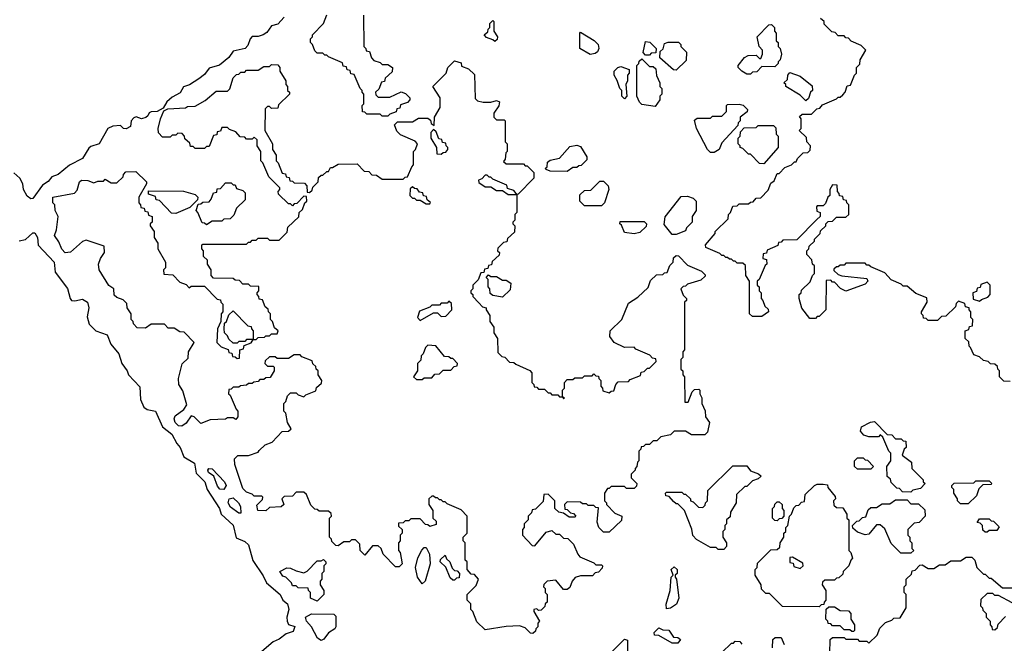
# Model space of a CAD drawing. Extents: x 2380107 to 2585170, y 384273 to 546161.
# Tile 60 of 256: x 2467916 to 2473075, y 456269 to 459535. Entities that reach past the tile are written whole.
import ezdxf

# ---------------------------------------------------------------- set-up
doc = ezdxf.new("R2010")
doc.units = 0

msp = doc.modelspace()

# ---------------------------------------------------------------- linework, layer by layer
at = {"layer": '0CON05XD'}
for points in [[(2469301.7, 459548.3), (2469269.2, 459510.8), (2469235, 459503.3), (2469211.7, 459468.3), (2469192.5, 459455), (2469165, 459446.7), (2469135, 459446.2), (2469123.3, 459435), (2469110.7, 459399.3), (2469097.5, 459385), (2469035, 459370), (2469012.7, 459337.3), (2468963, 459297), (2468909.5, 459280.5), (2468885, 459248.8), (2468855, 459226), (2468805.9, 459194.1), (2468775, 459182.5), (2468757.7, 459152.3), (2468715, 459130), (2468686.7, 459105), (2468668.3, 459071.7), (2468635.8, 459054.2), (2468605, 459052.5), (2468595, 459047.5), (2468588, 459032), (2468577.7, 459022.3), (2468555, 459016.2), (2468526.1, 459026.1), (2468515, 459021.2), (2468501.2, 459005), (2468496.7, 458975), (2468475, 458963.3), (2468460, 458965), (2468445, 458980), (2468405, 458976.7), (2468377.5, 458965), (2468332.5, 458885), (2468289.3, 458870.7), (2468278, 458862), (2468245, 458808.8), (2468177.1, 458772.9), (2468117.5, 458725), (2468085, 458712.5), (2468065, 458687.5), (2468035, 458667.5), (2467985, 458598.8), (2467975, 458596)], [(2469845, 459030), (2469815, 459030), (2469805, 459040), (2469735, 459040), (2469725, 459050), (2469711.7, 459051.7), (2469710, 459085), (2469720, 459095), (2469720, 459145), (2469710, 459155), (2469710, 459165), (2469700, 459175), (2469668.3, 459248.3), (2469651.7, 459251.7), (2469648.3, 459268.3), (2469631.7, 459271.7), (2469628.3, 459288.3), (2469611.7, 459291.7), (2469608.3, 459308.3), (2469535, 459340), (2469525, 459350), (2469515, 459350), (2469505, 459360), (2469475, 459360), (2469461.7, 459371.7), (2469450, 459405), (2469440, 459415), (2469440, 459435), (2469450, 459445), (2469450, 459455), (2469507.5, 459515), (2469525, 459560)], [(2469718.3, 459558.3), (2469720, 459395), (2469730, 459385), (2469731.7, 459371.7), (2469748.3, 459368.3), (2469760, 459335), (2469771.7, 459321.7), (2469805, 459310), (2469815, 459300), (2469845, 459300), (2469870, 459285), (2469868.3, 459261.7), (2469831.7, 459228.3), (2469828.3, 459211.7), (2469811.7, 459208.3), (2469798.3, 459171.7), (2469780, 459155), (2469781.7, 459141.7), (2469795, 459130), (2469855, 459130), (2469915, 459157.5), (2469938.3, 459148.3), (2469960, 459125), (2469960, 459115), (2469948.3, 459101.7), (2469911.7, 459088.3), (2469908.3, 459071.7), (2469891.7, 459068.3), (2469888.3, 459051.7), (2469855, 459040), (2469845, 459030)], [(2470405, 459420), (2470395, 459430), (2470361.7, 459441.7), (2470350, 459455), (2470368.3, 459471.7), (2470370, 459485), (2470380, 459495), (2470380, 459515), (2470395, 459530), (2470400, 459525), (2470400, 459475), (2470420, 459445), (2470418.3, 459431.7), (2470405, 459420)], [(2472091.7, 458488.3), (2471988.3, 458381.7), (2471915, 458380), (2471905, 458370), (2471891.7, 458368.3), (2471888.3, 458351.7), (2471831.7, 458328.3), (2471828.3, 458311.7), (2471811.7, 458308.3), (2471810, 458285), (2471828.3, 458278.3), (2471830, 458255), (2471821.7, 458248.3), (2471790, 458175), (2471780, 458165), (2471780, 458145), (2471790, 458135), (2471790, 458115), (2471800, 458105), (2471800, 458075), (2471810, 458065), (2471820, 458035), (2471838.3, 458018.3), (2471840, 458005), (2471805, 457980), (2471755, 457980), (2471740, 457995), (2471740, 458165), (2471720, 458195), (2471718.3, 458248.3), (2471705, 458260), (2471675, 458260), (2471665, 458270), (2471655, 458270), (2471645, 458280), (2471635, 458280), (2471625, 458290), (2471615, 458290), (2471605, 458300), (2471595, 458300), (2471585, 458310), (2471511.7, 458341.7), (2471510, 458355), (2471560, 458415), (2471560, 458425), (2471628.3, 458491.7), (2471630, 458515), (2471640, 458525), (2471651.7, 458558.3), (2471675, 458560), (2471685, 458570), (2471735, 458570), (2471745, 458580), (2471758.3, 458581.7), (2471775, 458600), (2471798.3, 458601.7), (2471838.3, 458641.7), (2471851.7, 458678.3), (2471868.3, 458691.7), (2471885, 458730), (2471895, 458730), (2471925, 458760), (2471960, 458775), (2471975, 458790), (2471985, 458790), (2471991.7, 458808.3), (2472021.7, 458838.3), (2472045, 458840), (2472058.3, 458851.7), (2472060, 458875), (2472040, 458895), (2472038.3, 458918.3), (2472000, 458955), (2472010, 458965), (2472010, 459015), (2472001.7, 459028.3), (2472015, 459040), (2472065, 459040), (2472091.7, 459068.3), (2472108.3, 459071.7), (2472121.7, 459088.3), (2472195, 459120), (2472205, 459130), (2472215, 459130), (2472228.3, 459141.7), (2472240, 459155), (2472251.7, 459188.3), (2472268.3, 459191.7), (2472290, 459245), (2472300, 459255), (2472300, 459285), (2472318.3, 459301.7), (2472320, 459325), (2472350, 459375), (2472325, 459400), (2472271.7, 459421.7), (2472258.3, 459438.3), (2472245, 459440), (2472235, 459450), (2472205, 459450), (2472188.3, 459468.3), (2472171.7, 459471.7), (2472131.7, 459511.7), (2472130, 459525), (2472111.7, 459541.7)], [(2471745, 459250), (2471725, 459250), (2471700, 459265), (2471680, 459285), (2471680, 459295), (2471713.6, 459336.4), (2471733, 459347), (2471775, 459350), (2471791.7, 459331.7), (2471798.3, 459331.7), (2471807.5, 459355), (2471807.5, 459375), (2471790, 459395), (2471780, 459445), (2471841.7, 459508.3), (2471855, 459510), (2471870, 459495), (2471870, 459475), (2471880, 459465), (2471880, 459425), (2471890, 459415), (2471890, 459395), (2471900, 459385), (2471907.5, 459355), (2471900, 459325), (2471890, 459315), (2471890, 459305), (2471871.7, 459288.3), (2471805, 459290), (2471778.3, 459261.7), (2471755, 459260), (2471745, 459250)], [(2470905, 459352.5), (2470850, 459385), (2470850, 459465), (2470855, 459470), (2470926.1, 459426.1), (2470946.7, 459405), (2470950, 459385), (2470943, 459367), (2470931.7, 459358.3), (2470905, 459352.5)], [(2471215, 459350), (2471195, 459350), (2471183, 459363), (2471195, 459420), (2471217, 459417), (2471250, 459385), (2471248.3, 459361.7), (2471225, 459360), (2471215, 459350)], [(2471355, 459270), (2471341.7, 459271.7), (2471270, 459335), (2471271.7, 459368.3), (2471287, 459383), (2471295, 459410), (2471313, 459417), (2471367, 459417), (2471380, 459405), (2471380, 459395), (2471410, 459365), (2471408.3, 459321.7), (2471355, 459270)], [(2470605, 456320), (2470591.7, 456321.7), (2470565, 456350), (2470535, 456360), (2470465, 456357.5), (2470355, 456340), (2470311.7, 456381.7), (2470290, 456435), (2470280, 456445), (2470280, 456475), (2470260, 456495), (2470260, 456525), (2470308.3, 456571.7), (2470320, 456605), (2470298.3, 456628.3), (2470281.7, 456631.7), (2470260, 456655), (2470260, 456695), (2470250, 456705), (2470250, 456795), (2470240, 456805), (2470240, 456825), (2470260, 456845), (2470260, 456935), (2470228.3, 456968.3), (2470155, 457000), (2470145, 457010), (2470135, 457010), (2470125, 457020), (2470115, 457020), (2470105, 457030), (2470095, 457030), (2470085, 457040), (2470075, 457040), (2470060, 457025), (2470060, 456995), (2470080, 456965), (2470080, 456925), (2470098.3, 456908.3), (2470098.3, 456891.7), (2470065, 456880), (2470055, 456890), (2470041.7, 456891.7), (2470015, 456920), (2469965, 456920), (2469955, 456910), (2469935, 456910), (2469925, 456900), (2469901.7, 456898.3), (2469901.7, 456881.7), (2469920, 456865), (2469920, 456845), (2469910, 456835), (2469910, 456805), (2469900, 456795), (2469900, 456755), (2469910, 456745), (2469920, 456685), (2469905, 456670), (2469885, 456670), (2469820, 456735), (2469810, 456765), (2469795, 456780), (2469765, 456780), (2469725, 456730), (2469700, 456755), (2469698.3, 456788.3), (2469675, 456810), (2469655, 456810), (2469645, 456800), (2469615, 456800), (2469585, 456780), (2469571.7, 456781.7), (2469551.7, 456801.7), (2469550, 456815), (2469540, 456825), (2469540, 456925), (2469550, 456935), (2469548.3, 456948.3), (2469535, 456960), (2469485, 456960), (2469475, 456970), (2469461.7, 456971.7), (2469441.7, 456991.7), (2469418.3, 457048.3), (2469405, 457060), (2469365, 457060), (2469345, 457040), (2469301.7, 457038.3), (2469290, 457025), (2469300, 456995), (2469287, 456983), (2469225, 456980), (2469205, 456962.5), (2469163.6, 456963.6), (2469158.3, 456991.7), (2469188.3, 457021.7), (2469190, 457035), (2469185, 457040), (2469145, 457040), (2469135, 457050), (2469105, 457060), (2469085, 457080), (2469043.3, 457205), (2469042.5, 457235), (2469058.3, 457251.7), (2469115, 457252.5), (2469165, 457270), (2469171.7, 457278.3), (2469201.7, 457308.3), (2469238.3, 457321.7), (2469291.7, 457378.3), (2469325, 457380), (2469338.3, 457391.7), (2469320, 457425), (2469310, 457475), (2469300, 457485), (2469300, 457525), (2469310, 457535), (2469320, 457565), (2469335, 457580), (2469365, 457580), (2469375, 457570), (2469405, 457560), (2469415, 457570), (2469468.3, 457591.7), (2469471.7, 457608.3), (2469498.3, 457631.7), (2469500, 457645), (2469480, 457675), (2469480, 457695), (2469470, 457705), (2469468.3, 457718.3), (2469451.7, 457731.7), (2469448.3, 457748.3), (2469395, 457770), (2469385, 457780), (2469355, 457780), (2469325, 457760), (2469265, 457760), (2469255, 457770), (2469225, 457770), (2469201.7, 457748.3), (2469200, 457735), (2469215, 457720), (2469245, 457720), (2469250, 457715), (2469250, 457695), (2469228.3, 457661.7), (2469205, 457660), (2469195, 457650), (2469175, 457650), (2469165, 457640), (2469143, 457637), (2469135, 457630), (2469115, 457630), (2469105, 457620), (2469073, 457617), (2469065, 457610), (2469035, 457610), (2469025, 457600), (2469011.7, 457598.3), (2469010, 457575), (2469018.3, 457568.3), (2469050, 457495), (2469060, 457485), (2469060, 457455), (2469048.3, 457441.7), (2469035, 457450), (2469005, 457450), (2468995, 457442.5), (2468915, 457440), (2468865, 457420), (2468830, 457455), (2468815, 457460), (2468788.8, 457421.2), (2468765, 457406.2), (2468747.7, 457407.7), (2468730, 457425), (2468726, 457445), (2468730.5, 457459.5), (2468776.2, 457493.8), (2468792.5, 457517.5), (2468771.7, 457591.7), (2468750, 457625), (2468747.5, 457655), (2468768.3, 457731.7), (2468798.3, 457761.7), (2468800, 457795), (2468830, 457845), (2468778.3, 457898.3), (2468755, 457900), (2468725, 457920), (2468695, 457920), (2468675, 457940), (2468605, 457940), (2468575, 457920), (2468531.7, 457921.7), (2468511.7, 457941.7), (2468510, 457955), (2468500, 457965), (2468500, 457995), (2468480, 458025), (2468478.3, 458048.3), (2468458.3, 458068.3), (2468425, 458080), (2468411.7, 458091.7), (2468410, 458125), (2468383.6, 458143.6), (2468332.5, 458225), (2468330, 458255), (2468340, 458285), (2468360, 458315), (2468358.3, 458348.3), (2468265, 458380), (2468245, 458373.3), (2468183.2, 458316.8), (2468155, 458314.4), (2468136.7, 458333.3), (2468121.2, 458371.2), (2468098, 458405), (2468110, 458435), (2468117.5, 458505), (2468102.5, 458535), (2468100, 458565), (2468090, 458575), (2468090, 458605), (2468203.6, 458626.4), (2468218.3, 458641.7), (2468230, 458685), (2468240, 458695), (2468273, 458693), (2468305, 458680), (2468325, 458690), (2468355, 458690), (2468365, 458700), (2468395, 458680), (2468425, 458680), (2468458.3, 458711.7), (2468460, 458725), (2468471.7, 458738.3), (2468525, 458740), (2468580, 458685), (2468580, 458675), (2468540, 458605), (2468540, 458575), (2468550, 458565), (2468551.7, 458551.7), (2468568.3, 458548.3), (2468571.7, 458531.7), (2468588.3, 458528.3), (2468591.7, 458511.7), (2468610, 458505), (2468610, 458475), (2468600, 458465), (2468600, 458455), (2468620, 458425), (2468620, 458395), (2468640, 458365), (2468640, 458335), (2468680, 458265), (2468680, 458235), (2468670, 458225), (2468671.7, 458201.7), (2468718.3, 458198.3), (2468755, 458160), (2468788.3, 458148.3), (2468805, 458130), (2468815, 458140), (2468885, 458140), (2468951.7, 458071.7), (2468968.3, 458068.3), (2468970, 458055), (2468980, 458045), (2468980, 458005), (2468972.5, 457995), (2468970, 457955), (2468952.5, 457915), (2468950, 457845), (2468971.7, 457821.7), (2469008.3, 457808.3), (2469011.7, 457791.7), (2469028.3, 457788.3), (2469031.7, 457771.7), (2469045, 457770), (2469055, 457760), (2469068.3, 457761.7), (2469070, 457805), (2469088.3, 457811.7), (2469091.7, 457828.3), (2469128.3, 457841.7), (2469140, 457860), (2469155, 457860), (2469165, 457870), (2469198.3, 457871.7), (2469205, 457880), (2469225, 457880), (2469235, 457890), (2469265, 457890), (2469270, 457905), (2469251.7, 457921.7), (2469240, 457955), (2469230, 457965), (2469230, 457995), (2469220, 458005), (2469218.3, 458018.3), (2469201.7, 458031.7), (2469188.3, 458068.3), (2469171.7, 458071.7), (2469170, 458085), (2469160, 458095), (2469160, 458105), (2469170, 458115), (2469168.3, 458138.3), (2469125, 458140), (2469115, 458150), (2469085, 458150), (2469068.3, 458168.3), (2469045, 458170), (2469035, 458180), (2468931.7, 458181.7), (2468920, 458195), (2468920, 458225), (2468900, 458255), (2468900, 458275), (2468880, 458295), (2468880, 458325), (2468870, 458335), (2468870, 458355), (2468875, 458360), (2469105, 458360), (2469115, 458370), (2469125, 458370), (2469135, 458380), (2469155, 458380), (2469165, 458390), (2469215, 458390), (2469225, 458380), (2469275, 458380), (2469318.3, 458421.7), (2469321.7, 458448.3), (2469378.3, 458501.7), (2469380, 458525), (2469398.3, 458541.7), (2469410, 458575), (2469420, 458585), (2469418.3, 458608.3), (2469405, 458610), (2469368.3, 458571.7), (2469355, 458570), (2469345, 458560), (2469335, 458570), (2469325, 458570), (2469271.7, 458621.7), (2469270, 458635), (2469280, 458645), (2469280, 458655), (2469221.7, 458711.7), (2469190, 458785), (2469180, 458795), (2469180, 458845), (2469160, 458875), (2469160, 458905), (2469145, 458920), (2469135, 458910), (2469105, 458910), (2469095, 458920), (2469071.7, 458921.7), (2469048.3, 458948.3), (2469015, 458960), (2469005, 458970), (2468975, 458970), (2468968.3, 458951.7), (2468951.7, 458948.3), (2468948.3, 458931.7), (2468931.7, 458928.3), (2468908.3, 458871.7), (2468895, 458870), (2468885, 458860), (2468835, 458860), (2468825, 458870), (2468811.7, 458871.7), (2468808.3, 458888.3), (2468781.7, 458911.7), (2468780, 458925), (2468768.3, 458938.3), (2468745, 458940), (2468735, 458930), (2468715, 458930), (2468705, 458920), (2468665, 458920), (2468643, 458943), (2468642.5, 458965), (2468653.8, 459015), (2468671.7, 459058.3), (2468692.3, 459067.7), (2468785, 459072.5), (2468795, 459080), (2468835, 459082.5), (2468888.3, 459111.7), (2468945, 459160), (2469005, 459160), (2469017, 459173), (2469035, 459230), (2469051.7, 459248.3), (2469065, 459250), (2469075, 459260), (2469095, 459260), (2469105, 459270), (2469165, 459270), (2469195, 459290), (2469225, 459290), (2469235, 459300), (2469268.3, 459298.3), (2469280, 459285), (2469280, 459265)], [(2469280, 459265), (2469310, 459215), (2469310, 459195), (2469320, 459185), (2469320, 459165), (2469330, 459155), (2469330, 459145), (2469271.7, 459088.3), (2469268.3, 459071.7), (2469235, 459070), (2469225, 459080), (2469215, 459080), (2469201.7, 459068.3), (2469200, 458955), (2469240, 458885), (2469240, 458855), (2469260, 458825), (2469260, 458795), (2469270, 458785), (2469291.7, 458731.7), (2469308.3, 458728.3), (2469311.7, 458711.7), (2469328.3, 458708.3), (2469331.7, 458691.7), (2469345, 458690), (2469355, 458680), (2469408.3, 458678.3), (2469420, 458665), (2469421.7, 458631.7), (2469435, 458630), (2469448.3, 458641.7), (2469451.7, 458658.3), (2469480, 458685), (2469481.7, 458708.3), (2469495, 458720), (2469505, 458720), (2469525, 458740), (2469535, 458740), (2469545, 458760), (2469555, 458760), (2469585, 458777.5), (2469685, 458780), (2469721.7, 458741.7), (2469745, 458740), (2469761.7, 458721.7), (2469785, 458720), (2469815, 458700), (2469925, 458700), (2469935, 458710), (2469948.3, 458711.7), (2469970, 458765), (2469980, 458775), (2469980, 458845), (2469990, 458855), (2470000, 458885), (2469988.3, 458898.3), (2469911.7, 458931.7), (2469891.7, 458951.7), (2469880, 458985), (2469895, 459000), (2469975, 459000), (2470005, 459020), (2470055, 459020), (2470068.3, 459008.3), (2470071.7, 458991.7), (2470088.3, 458981.7), (2470090, 459025), (2470120, 459075), (2470120, 459125), (2470080, 459185), (2470150, 459255), (2470160, 459285), (2470195, 459320), (2470228.3, 459308.3), (2470231.7, 459291.7), (2470268.3, 459278.3), (2470298.3, 459248.3), (2470301.7, 459121.7), (2470315, 459110), (2470345, 459103.3), (2470385, 459103.3), (2470415, 459112.5), (2470430, 459105), (2470427, 459083), (2470400, 459045), (2470400, 459025), (2470415, 459010), (2470455, 459010), (2470460, 459005), (2470460, 458895), (2470470, 458885), (2470470, 458845), (2470463, 458837), (2470460, 458805), (2470451.7, 458791.7), (2470465, 458780), (2470555, 458780), (2470565, 458770), (2470575, 458770), (2470610, 458735), (2470610, 458705), (2470528.3, 458621.7), (2470520, 458620), (2470511.7, 458631.7), (2470505, 458640), (2470471.7, 458651.7), (2470468.3, 458668.3), (2470395, 458700), (2470385, 458710), (2470375, 458710), (2470365, 458720), (2470355, 458720), (2470338.3, 458701.7), (2470320, 458695), (2470321.7, 458681.7), (2470355, 458660), (2470385, 458660), (2470415, 458640), (2470445, 458640), (2470475, 458620), (2470520, 458620), (2470520, 458525), (2470510, 458515), (2470510, 458485), (2470500, 458475), (2470500, 458465), (2470510, 458455), (2470508.3, 458421.7), (2470471.7, 458388.3), (2470468.3, 458371.7), (2470451.7, 458368.3), (2470421.7, 458338.3), (2470420, 458325), (2470430, 458315), (2470428.3, 458301.7), (2470391.7, 458268.3), (2470388.3, 458251.7), (2470371.7, 458248.3), (2470368.3, 458231.7), (2470351.7, 458228.3), (2470348.3, 458211.7), (2470331.7, 458208.3), (2470318.3, 458171.7), (2470290, 458145), (2470290, 458125), (2470280, 458115), (2470280, 458105), (2470290, 458095), (2470290, 458085), (2470321.7, 458051.7), (2470341.7, 458031.7), (2470360, 458025), (2470360, 458015), (2470380, 457985), (2470380, 457955), (2470400, 457925), (2470400, 457895), (2470420, 457865), (2470421.7, 457791.7), (2470441.7, 457771.7), (2470458.3, 457768.3), (2470481.7, 457741.7), (2470505, 457740), (2470515, 457730), (2470588.3, 457698.3), (2470600, 457685), (2470600, 457635), (2470610, 457625), (2470611.7, 457611.7), (2470625, 457610), (2470635, 457600), (2470665, 457600), (2470685, 457580), (2470695, 457580), (2470705, 457570), (2470735, 457570), (2470745, 457560), (2470760, 457560), (2470765, 457550), (2470770, 457555), (2470760, 457560), (2470760, 457595), (2470770, 457605), (2470770, 457635), (2470785, 457650), (2470815, 457650), (2470825, 457660), (2470865, 457660), (2470875, 457670), (2470915, 457670), (2470925, 457680), (2470935, 457670), (2470948.3, 457668.3), (2470950, 457655), (2470960, 457645), (2470960, 457615), (2470970, 457605), (2470971.7, 457591.7), (2471005, 457580), (2471015, 457590), (2471028.3, 457591.7), (2471040, 457625), (2471051.7, 457638.3), (2471105, 457640), (2471115, 457650), (2471168.3, 457671.7), (2471171.7, 457688.3), (2471188.3, 457691.7), (2471205, 457710), (2471215, 457710), (2471250, 457745), (2471248.3, 457758.3), (2471231.7, 457761.7), (2471218.3, 457778.3), (2471145, 457810), (2471135, 457820), (2471085, 457817.5), (2471030, 457845), (2471007.5, 457875), (2471010, 457905), (2471070, 457965), (2471105, 458050), (2471155, 458082.5), (2471208.3, 458131.7), (2471221.7, 458168.3), (2471251.7, 458198.3), (2471285, 458200), (2471295, 458210), (2471308.3, 458211.7), (2471321.7, 458248.3), (2471340, 458265), (2471341.7, 458288.3), (2471355, 458300), (2471368.3, 458298.3), (2471415, 458250), (2471488.3, 458218.3), (2471508.3, 458198.3), (2471508.3, 458191.7), (2471485, 458170), (2471415, 458150), (2471405, 458140), (2471391.7, 458138.3), (2471380, 458125), (2471391.7, 458091.7), (2471410, 458075), (2471410, 458065), (2471400, 458055), (2471400, 457805), (2471390, 457795), (2471390, 457765), (2471380, 457755), (2471380, 457705), (2471390, 457695), (2471390, 457675), (2471400, 457665), (2471401.7, 457531.7), (2471418.3, 457531.7), (2471440, 457585), (2471451.7, 457598.3), (2471475, 457600), (2471480, 457595), (2471480, 457575), (2471490, 457555), (2471490, 457525), (2471507, 457487), (2471510, 457455), (2471530, 457425), (2471520, 457375), (2471505, 457360), (2471435, 457360), (2471405, 457380), (2471345, 457380), (2471325, 457360), (2471275, 457350), (2471255, 457330), (2471235, 457330), (2471215, 457310), (2471195, 457310), (2471185, 457300), (2471171.7, 457298.3), (2471170, 457285), (2471160, 457275), (2471160, 457225), (2471153, 457217), (2471150, 457195), (2471140, 457185), (2471140, 457175), (2471120, 457155), (2471120, 457135), (2471150, 457105), (2471148.3, 457091.7), (2471135, 457080), (2471095, 457080), (2471085, 457090), (2471015, 457090), (2471005, 457080), (2470995, 457080), (2470980, 457055), (2470980, 457015), (2470990, 457005), (2470990, 456995), (2471035, 456950), (2471070, 456935), (2471068.3, 456911.7), (2471005, 456850), (2470975, 456850), (2470950, 456875), (2470942.5, 456902.5), (2470948.3, 456978.3), (2470935, 456980), (2470925, 456990), (2470895, 456990), (2470885, 457000), (2470865, 457000), (2470855, 457007.5), (2470785, 457010), (2470770, 456995), (2470771.7, 456971.7), (2470785, 456970), (2470801.7, 456951.7), (2470818.3, 456948.3), (2470830, 456935), (2470825, 456930), (2470795, 456930), (2470765, 456950), (2470740, 456955), (2470720, 456975), (2470720, 457015), (2470685, 457050), (2470661.7, 457048.3), (2470658.3, 457011.7), (2470618.3, 456971.7), (2470601.7, 456968.3), (2470598.3, 456951.7), (2470580, 456935), (2470580, 456915), (2470570, 456905), (2470560, 456895), (2470560, 456875), (2470550, 456865), (2470550, 456835), (2470601.7, 456781.7), (2470615, 456780), (2470675, 456850), (2470705, 456860), (2470725, 456840), (2470745, 456840), (2470765, 456820), (2470788.3, 456818.3), (2470818.3, 456788.3), (2470840, 456735), (2470851.7, 456721.7), (2470925, 456690), (2470935, 456680), (2470965, 456680), (2470970, 456675), (2470968.3, 456661.7), (2470948.3, 456641.7), (2470931.7, 456638.3), (2470917, 456623), (2470855, 456622.5), (2470827, 456613), (2470810, 456595), (2470798.3, 456561.7), (2470785, 456550), (2470765, 456550), (2470725, 456600), (2470680, 456595), (2470663, 456577), (2470660, 456565), (2470670, 456555), (2470670, 456535), (2470680, 456525), (2470680, 456485), (2470670, 456475), (2470668.3, 456461.7), (2470648.3, 456441.7), (2470635, 456440), (2470625, 456450), (2470610, 456445), (2470610, 456435), (2470640, 456385), (2470630, 456375), (2470630, 456355), (2470620, 456345), (2470618.3, 456331.7), (2470605, 456320)], [(2471085, 459120), (2471070, 459135), (2471070, 459165), (2471060, 459175), (2471047, 459217), (2471030, 459245), (2471030, 459265), (2471050, 459285), (2471065, 459290), (2471110, 459275), (2471110, 459255), (2471100, 459245), (2471100, 459215), (2471092.5, 459195), (2471097.5, 459135), (2471085, 459120)], [(2471245, 459080), (2471175, 459090), (2471163, 459103), (2471150, 459135), (2471150, 459295), (2471160, 459305), (2471161.7, 459318.3), (2471175, 459330), (2471215, 459290), (2471235, 459290), (2471248.3, 459278.3), (2471253, 459243), (2471270, 459205), (2471270, 459185), (2471280, 459175), (2471280, 459145), (2471270, 459135), (2471270, 459115), (2471245, 459080)], [(2472035, 459110), (2472005, 459140), (2471930, 459185), (2471930, 459195), (2471920, 459205), (2471938.3, 459221.7), (2471940, 459245), (2471951.7, 459258.3), (2472005, 459240), (2472068.3, 459188.3), (2472070, 459165), (2472060, 459155), (2472048.3, 459121.7), (2472035, 459110)], [(2471555, 458840), (2471535, 458840), (2471520, 458855), (2471462.5, 458965), (2471451.7, 459008.3), (2471465, 459020), (2471535, 459020), (2471545, 459030), (2471595, 459030), (2471620, 459055), (2471620, 459085), (2471625, 459090), (2471685, 459092.5), (2471707, 459087), (2471730, 459065), (2471728.3, 459051.7), (2471690, 459025), (2471690, 459005), (2471680, 458995), (2471678.3, 458981.7), (2471595, 458890), (2471580, 458855), (2471555, 458840)], [(2471815, 458780), (2471791.7, 458781.7), (2471745, 458830), (2471735, 458830), (2471705, 458860), (2471690, 458865), (2471690, 458875), (2471680, 458885), (2471680, 458915), (2471690, 458925), (2471691.7, 458948.3), (2471711.7, 458968.3), (2471775, 458970), (2471785, 458980), (2471865, 458980), (2471878.3, 458968.3), (2471880, 458935), (2471890, 458925), (2471890, 458865), (2471815, 458780)], [(2470125, 458830), (2470135, 458840), (2470148.3, 458841.7), (2470160, 458855), (2470160, 458865), (2470150, 458875), (2470148.3, 458888.3), (2470131.7, 458891.7), (2470128.3, 458908.3), (2470111.7, 458911.7), (2470098.3, 458948.3), (2470085, 458960), (2470070, 458945), (2470070, 458915), (2470100, 458865), (2470101.7, 458831.7), (2470125, 458830)], [(2470785, 458740), (2470695, 458742.5), (2470675, 458750), (2470670, 458755), (2470680, 458765), (2470681.7, 458788.3), (2470695, 458800), (2470745, 458810), (2470798.3, 458871.7), (2470835, 458877.5), (2470855, 458870), (2470887, 458817), (2470888.3, 458801.7), (2470858.3, 458771.7), (2470845, 458770), (2470835, 458760), (2470815, 458760), (2470785, 458740)], [(2467975, 458596), (2467955, 458610), (2467935.8, 458645), (2467932, 458675), (2467916.7, 458705), (2467885, 458733.3)], [(2468895, 458460), (2468885, 458470), (2468871.7, 458471.7), (2468850, 458525), (2468840, 458535), (2468851.7, 458568.3), (2468865, 458570), (2468875, 458580), (2468908.3, 458581.7), (2468920, 458595), (2468931.7, 458628.3), (2468948.3, 458631.7), (2468951.7, 458648.3), (2468968.3, 458651.7), (2468995, 458680), (2469025, 458680), (2469035, 458670), (2469045, 458670), (2469051.7, 458651.7), (2469085, 458640), (2469098.3, 458628.3), (2469098.3, 458591.7), (2469051.7, 458548.3), (2469038.3, 458511.7), (2469018.3, 458491.7), (2468985, 458490), (2468975, 458480), (2468925, 458480), (2468895, 458460)], [(2470965, 458560), (2470875, 458560), (2470850, 458585), (2470851.7, 458618.3), (2470875, 458640), (2470908.3, 458641.7), (2470955, 458690), (2470975, 458690), (2471000, 458665), (2471002.5, 458645), (2470980, 458575), (2470965, 458560)], [(2468735, 458520), (2468711.7, 458521.7), (2468648.3, 458588.3), (2468631.7, 458591.7), (2468628.3, 458608.3), (2468591.7, 458621.7), (2468591.7, 458638.3), (2468775, 458637.5), (2468835, 458620), (2468850, 458605), (2468848.3, 458591.7), (2468808.3, 458551.7), (2468735, 458520)], [(2470065, 458570), (2470068.3, 458578.3), (2470051.7, 458591.7), (2470048.3, 458608.3), (2470031.7, 458611.7), (2470028.3, 458628.3), (2470011.7, 458631.7), (2469998.3, 458648.3), (2469985, 458650), (2469975, 458660), (2469961.7, 458648.3), (2469960, 458615), (2469975, 458600), (2469985, 458600), (2469995, 458590), (2470015, 458590), (2470045, 458570), (2470065, 458570)], [(2473105, 457640), (2473071.7, 457641.7), (2473050, 457665), (2473050, 457695), (2473040, 457705), (2473038.3, 457718.3), (2473025, 457730), (2473001.7, 457731.7), (2472990, 457745), (2472965, 457750), (2472945, 457770), (2472915, 457780), (2472898.3, 457818.3), (2472890, 457825), (2472888.3, 457848.3), (2472870, 457865), (2472870, 457905), (2472888.3, 457911.7), (2472891.7, 457928.3), (2472908.3, 457931.7), (2472910, 457965), (2472900, 457975), (2472900, 458005), (2472890, 458015), (2472890, 458025), (2472871.7, 458031.7), (2472868.3, 458048.3), (2472835, 458060), (2472821.7, 458048.3), (2472818.3, 458031.7), (2472768.3, 457981.7), (2472745, 457980), (2472725, 457960), (2472675, 457960), (2472665, 457970), (2472651.7, 457971.7), (2472650, 457985), (2472640, 457995), (2472640, 458005), (2472670, 458055), (2472668.3, 458078.3), (2472611.7, 458101.7), (2472565, 458140), (2472545, 458140), (2472535, 458150), (2472481.7, 458171.7), (2472448.3, 458208.3), (2472375, 458240), (2472365, 458250), (2472355, 458250), (2472345, 458260), (2472245, 458260), (2472235, 458250), (2472215, 458250), (2472205, 458240), (2472195, 458240), (2472181.7, 458228.3), (2472181.7, 458221.7), (2472205, 458200), (2472223, 458193), (2472355, 458180), (2472360, 458165), (2472345, 458150), (2472245, 458112.5), (2472217, 458127), (2472185, 458160), (2472175, 458160), (2472165, 458170), (2472141.7, 458168.3), (2472140, 458015), (2472105, 457980), (2472095, 457980), (2472085, 457970), (2472055, 457970), (2472013.9, 458023.9), (2472000, 458075), (2472000, 458095), (2472010, 458105), (2472011.7, 458118.3), (2472058.3, 458161.7), (2472070, 458195), (2472080, 458205), (2472080, 458245), (2472070, 458255), (2472067, 458277), (2472040, 458305), (2472040, 458325), (2472050, 458335), (2472051.7, 458348.3), (2472080, 458375), (2472080, 458385), (2472110, 458415), (2472111.7, 458428.3), (2472140, 458455), (2472140, 458465), (2472151.7, 458478.3), (2472175, 458480), (2472195, 458500), (2472245, 458500), (2472260, 458515), (2472260, 458565), (2472250, 458575), (2472248.3, 458588.3), (2472231.7, 458591.7), (2472228.3, 458608.3), (2472211.7, 458611.7), (2472210, 458625), (2472200, 458635), (2472198.3, 458668.3), (2472175, 458670), (2472160, 458645), (2472160, 458615), (2472150, 458605), (2472138.3, 458571.7), (2472125, 458560), (2472095, 458560), (2472090, 458555), (2472091.7, 458531.7), (2472110, 458525), (2472110, 458505), (2472091.7, 458488.3)], [(2471355, 458410), (2471335, 458410), (2471293, 458463), (2471298.3, 458501.7), (2471381.7, 458608.3), (2471415, 458610), (2471445, 458600), (2471460, 458585), (2471460, 458535), (2471440, 458505), (2471440, 458475), (2471410, 458445), (2471405, 458430), (2471355, 458410)], [(2471135, 458413.3), (2471085, 458420), (2471068.3, 458458.3), (2471060, 458465), (2471061.7, 458478.3), (2471188.3, 458478.3), (2471200, 458465), (2471198.3, 458451.7), (2471165, 458420), (2471135, 458413.3)], [(2467913, 458377), (2467947, 458383), (2467985, 458418.8), (2467995, 458418), (2468008.8, 458395), (2468013.9, 458353.9), (2468096.7, 458265), (2468102.1, 458212.1), (2468167.3, 458127.3), (2468180, 458075), (2468187.5, 458065), (2468205, 458062.5), (2468245, 458070.5), (2468271.1, 458055), (2468278.1, 458025), (2468269.5, 457979.5), (2468279.5, 457939.5), (2468315.9, 457905.9), (2468375, 457884), (2468394.2, 457835), (2468436, 457785), (2468451.2, 457735), (2468480, 457695), (2468486.7, 457675), (2468545, 457612.5), (2468549.4, 457545), (2468566.4, 457506.4), (2468585, 457492.9), (2468628, 457485), (2468665, 457402.5), (2468714.1, 457364.1), (2468738.8, 457315), (2468756.7, 457295), (2468776.7, 457245), (2468831.4, 457211.4), (2468840.5, 457160.5), (2468886.7, 457115), (2468898.8, 457075), (2468962.5, 456975), (2468972.5, 456945), (2469035, 456887.5), (2469051.2, 456821.2), (2469095, 456802.5), (2469114.2, 456785), (2469137, 456703), (2469192.7, 456622.7), (2469210, 456585), (2469281.2, 456525), (2469294.3, 456494.3), (2469320, 456475), (2469326.2, 456445), (2469316, 456405), (2469318, 456385), (2469325, 456366.7), (2469357.5, 456357.5), (2469348.6, 456331.4), (2469311.7, 456318.3), (2469275, 456290), (2469244.4, 456275.6), (2469185, 456226.2)], [(2470445, 458082.5), (2470395, 458090), (2470381.7, 458101.7), (2470380, 458125), (2470370, 458135), (2470370, 458175), (2470360, 458185), (2470371.7, 458198.3), (2470385, 458190), (2470415, 458190), (2470445, 458170), (2470465, 458170), (2470490, 458155), (2470485, 458120), (2470445, 458082.5)], [(2472945, 458060), (2472955, 458070), (2472988.3, 458081.7), (2473000, 458095), (2473000, 458145), (2472985, 458160), (2472951.7, 458148.3), (2472948.3, 458131.7), (2472931.7, 458128.3), (2472928.3, 458111.7), (2472910, 458105), (2472911.7, 458071.7), (2472945, 458060)], [(2470015, 457960), (2470085, 458000), (2470105, 458000), (2470125, 457980), (2470148.3, 457981.7), (2470180, 458015), (2470178.3, 458048.3), (2470165, 458060), (2470155, 458050), (2470125, 458050), (2470115, 458040), (2470075, 458040), (2470065, 458030), (2470011.7, 458008.3), (2470000, 457975), (2470015, 457960)], [(2469055, 457840), (2469035, 457840), (2469011.7, 457861.7), (2469005, 457880), (2468990, 457895), (2468987.5, 457915), (2468990, 457945), (2469000, 457955), (2469011.7, 457988.3), (2469035, 458010), (2469111.7, 457931.7), (2469128.3, 457928.3), (2469130, 457915), (2469140, 457905), (2469140, 457860), (2469105, 457860), (2469095, 457850), (2469065, 457850), (2469055, 457840)], [(2470025, 457650), (2470035, 457660), (2470075, 457660), (2470091.7, 457678.3), (2470115, 457680), (2470135, 457700), (2470175, 457700), (2470191.7, 457718.3), (2470208.3, 457721.7), (2470210, 457735), (2470185, 457760), (2470175, 457760), (2470165, 457770), (2470141.7, 457771.7), (2470097, 457827), (2470055, 457830), (2470041.7, 457818.3), (2470030, 457785), (2470020, 457775), (2470018.3, 457751.7), (2470000, 457735), (2470000, 457695), (2469980, 457665), (2469995, 457650), (2470025, 457650)], [(2472585, 457060), (2472541.7, 457061.7), (2472525, 457080), (2472511.7, 457081.7), (2472481.7, 457111.7), (2472478.3, 457128.3), (2472461.7, 457141.7), (2472460, 457195), (2472480, 457225), (2472480, 457265), (2472470, 457275), (2472438.3, 457348.3), (2472425, 457360), (2472415, 457350), (2472365, 457350), (2472338.3, 457358.3), (2472320.7, 457380.7), (2472327, 457403), (2472373, 457427), (2472395, 457430), (2472461.7, 457361.7), (2472485, 457360), (2472505, 457340), (2472535, 457340), (2472545, 457330), (2472558.3, 457328.3), (2472560, 457295), (2472550, 457285), (2472540, 457255), (2472588.3, 457218.3), (2472590, 457185), (2472650, 457125), (2472650, 457115), (2472660, 457105), (2472635, 457080), (2472595, 457070), (2472585, 457060)], [(2472375, 457180), (2472305, 457180), (2472290, 457195), (2472290, 457225), (2472305, 457240), (2472335, 457240), (2472345, 457230), (2472358.3, 457228.3), (2472390, 457195), (2472375, 457180)], [(2468985, 457073.8), (2468965, 457076.2), (2468952.4, 457092.4), (2468933.3, 457143.3), (2468905, 457162.5), (2468901.2, 457175), (2468906.4, 457183.6), (2468925, 457183.3), (2468988.8, 457115), (2468998, 457095), (2468985, 457073.8)], [(2471605, 456760), (2471575, 456760), (2471565, 456770), (2471535, 456770), (2471461.7, 456811.7), (2471443, 456833), (2471437, 456867), (2471400, 456965), (2471365, 457000), (2471355, 457000), (2471341.7, 457011.7), (2471318.3, 457038.3), (2471301.7, 457041.7), (2471300, 457055), (2471305, 457060), (2471385, 457060), (2471395, 457050), (2471405, 457050), (2471430, 457025), (2471430, 457015), (2471445, 457010), (2471471.7, 456981.7), (2471495, 456980), (2471508.3, 456991.7), (2471510, 457005), (2471520, 457015), (2471521.7, 457068.3), (2471651.7, 457198.3), (2471725, 457197.5), (2471745, 457172.5), (2471786.7, 457156.7), (2471800, 457145), (2471785, 457130), (2471755, 457120), (2471725, 457090), (2471715, 457090), (2471671.7, 457048.3), (2471670, 457005), (2471640, 456955), (2471638.3, 456931.7), (2471620, 456915), (2471620, 456895), (2471610, 456885), (2471610, 456865), (2471600, 456855), (2471600, 456825), (2471620, 456795), (2471620, 456775), (2471605, 456760)], [(2472105, 456460), (2471911.7, 456461.7), (2471845, 456530), (2471825, 456530), (2471801.7, 456551.7), (2471800, 456575), (2471770, 456625), (2471770, 456655), (2471780, 456665), (2471781.7, 456688.3), (2471851.7, 456758.3), (2471885, 456760), (2471898.3, 456771.7), (2471900, 456795), (2471920, 456825), (2471920, 456845), (2471930, 456855), (2471930, 456875), (2471940, 456885), (2471950, 456935), (2471960, 456945), (2471971.7, 456978.3), (2471985, 456990), (2471998.3, 456991.7), (2472011.7, 457008.3), (2472028.3, 457011.7), (2472031.7, 457048.3), (2472080, 457095), (2472095, 457102.5), (2472125, 457102.5), (2472148.3, 457098.3), (2472150, 457085), (2472188.3, 457038.3), (2472190, 457025), (2472180, 457015), (2472181.7, 456991.7), (2472195, 456980), (2472228.3, 456978.3), (2472250, 456945), (2472250, 456925), (2472260, 456915), (2472260, 456755), (2472270, 456745), (2472280, 456715), (2472270, 456705), (2472260, 456675), (2472230, 456645), (2472228.3, 456631.7), (2472208.3, 456611.7), (2472195, 456610), (2472185, 456600), (2472135, 456600), (2472121.7, 456588.3), (2472120, 456575), (2472140, 456545), (2472140, 456495), (2472130, 456485), (2472128.3, 456471.7), (2472115, 456470), (2472105, 456460)], [(2472885, 457000), (2472845, 457000), (2472830, 457015), (2472830, 457025), (2472810, 457055), (2472810, 457075), (2472800, 457085), (2472800, 457095), (2472811.7, 457108.3), (2472915, 457110), (2472925, 457120), (2472995, 457120), (2473008.3, 457108.3), (2473005, 457100), (2472961.7, 457098.3), (2472941.7, 457078.3), (2472928.3, 457041.7), (2472885, 457000)], [(2469075, 456950), (2469065, 456950), (2469021.4, 456981.4), (2469009.2, 457005), (2469014.3, 457025.7), (2469035, 457030), (2469063.3, 457005), (2469073.3, 456985), (2469075, 456950)], [(2472585, 456740), (2472531.7, 456741.7), (2472481.7, 456791.7), (2472448.3, 456868.3), (2472425, 456890), (2472405, 456890), (2472365, 456840), (2472345, 456837.5), (2472305, 456850), (2472281.7, 456871.7), (2472280, 456885), (2472301.7, 456908.3), (2472315, 456910), (2472331.7, 456928.3), (2472348.3, 456931.7), (2472361.7, 456968.3), (2472375, 456980), (2472405, 456980), (2472435, 457000), (2472475, 457000), (2472505, 457020), (2472565, 457020), (2472585, 457000), (2472625, 457000), (2472658.3, 456968.3), (2472660, 456935), (2472628.3, 456901.7), (2472601.7, 456898.3), (2472570, 456865), (2472570, 456835), (2472580, 456825), (2472580, 456805), (2472590, 456795), (2472590, 456765), (2472600, 456755), (2472585, 456740)], [(2471885, 456910), (2471871.7, 456911.7), (2471860, 456925), (2471860, 456975), (2471870, 456985), (2471871.7, 456998.3), (2471885, 457010), (2471895, 457010), (2471910, 456995), (2471910, 456975), (2471920, 456965), (2471920, 456935), (2471908.3, 456921.7), (2471895, 456920), (2471885, 456910)], [(2472985, 456850), (2472975, 456850), (2472961.7, 456861.7), (2472960, 456885), (2472948.3, 456898.3), (2472931.7, 456901.7), (2472945, 456920), (2472995, 456920), (2473005, 456910), (2473018.3, 456908.3), (2473048.3, 456878.3), (2473035, 456860), (2472995, 456860), (2472985, 456850)], [(2470025, 456580), (2470000, 456615), (2469990, 456665), (2470003, 456717), (2470023, 456757), (2470035, 456770), (2470045, 456770), (2470062.5, 456735), (2470067.5, 456685), (2470040, 456595), (2470025, 456580)], [(2470195, 456600), (2470185, 456600), (2470171.7, 456611.7), (2470148.3, 456668.3), (2470120, 456695), (2470121.7, 456708.3), (2470145, 456730), (2470151.7, 456711.7), (2470170, 456695), (2470181.7, 456661.7), (2470195, 456650), (2470208.3, 456648.3), (2470220, 456635), (2470218.3, 456611.7), (2470205, 456610), (2470195, 456600)], [(2472005, 456660), (2472020, 456675), (2472018.3, 456688.3), (2471965, 456720), (2471951.7, 456718.3), (2471951.7, 456691.7), (2471968.3, 456688.3), (2471971.7, 456671.7), (2472005, 456660)], [(2472160, 456215), (2472161.7, 456288.3), (2472175, 456300), (2472235, 456300), (2472245, 456290), (2472305, 456290), (2472315, 456280), (2472355, 456280), (2472365, 456270), (2472408.3, 456311.7), (2472421.7, 456348.3), (2472451.7, 456378.3), (2472485, 456390), (2472495, 456400), (2472528.3, 456401.7), (2472560, 456455), (2472560, 456525), (2472550, 456535), (2472550, 456565), (2472560, 456575), (2472560, 456605), (2472588.3, 456631.7), (2472591.7, 456648.3), (2472608.3, 456651.7), (2472631.7, 456678.3), (2472645, 456680), (2472675, 456660), (2472705, 456660), (2472735, 456680), (2472765, 456680), (2472795, 456700), (2472845, 456700), (2472875, 456720), (2472905, 456720), (2472920, 456705), (2472930, 456665), (2472965, 456630), (2472975, 456630), (2472995, 456610), (2473005, 456610), (2473065, 456560), (2473125, 456560)], [(2469475, 456490), (2469440, 456505), (2469440, 456535), (2469430, 456545), (2469428.3, 456558.3), (2469375, 456560), (2469365, 456570), (2469345, 456570), (2469340, 456585), (2469310, 456615), (2469295, 456620), (2469280, 456645), (2469315, 456663.3), (2469335, 456662.5), (2469365, 456647.5), (2469405, 456637.5), (2469423, 456647), (2469475, 456700), (2469495, 456700), (2469508.3, 456708.3), (2469520, 456695), (2469520, 456685), (2469510, 456675), (2469510, 456645), (2469500, 456635), (2469500, 456605), (2469490, 456595), (2469490, 456575), (2469510, 456545), (2469510, 456525), (2469475, 456490)], [(2471305, 456450), (2471303, 456473), (2471323.3, 456545), (2471330, 456615), (2471340, 456625), (2471330, 456655), (2471345, 456670), (2471360, 456655), (2471360, 456635), (2471350, 456625), (2471350, 456615), (2471357.5, 456605), (2471368.8, 456505), (2471356.4, 456473.6), (2471325, 456452.5), (2471305, 456450)], [(2473115, 456480), (2473045, 456520), (2473025, 456520), (2473015, 456530), (2472985, 456530), (2472951.7, 456498.3), (2472950, 456465), (2472960, 456455), (2472961.7, 456441.7), (2472980, 456425), (2472980, 456405), (2473000, 456385), (2473000, 456365), (2473010, 456355), (2473011.7, 456341.7), (2473025, 456340)], [(2472285, 456330), (2472275, 456330), (2472265, 456340), (2472235, 456340), (2472215, 456360), (2472175, 456360), (2472165, 456370), (2472151.7, 456371.7), (2472150, 456385), (2472140, 456395), (2472141.7, 456448.3), (2472155, 456460), (2472185, 456460), (2472215, 456440), (2472258.3, 456438.3), (2472270, 456425), (2472270, 456395), (2472290, 456365), (2472290, 456335), (2472285, 456330)], [(2469495, 456283.3), (2469475.9, 456295.9), (2469445.7, 456355.7), (2469418.8, 456385), (2469413.3, 456405), (2469445, 456423.8), (2469561.7, 456421.7), (2469571.7, 456411.7), (2469572.5, 456355), (2469567.5, 456345), (2469535, 456323.3), (2469510, 456290), (2469495, 456283.3)], [(2473025, 456340), (2473038.3, 456351.7), (2473041.7, 456368.3), (2473081.7, 456408.3)], [(2471365, 456270), (2471335, 456270), (2471265, 456310), (2471241.7, 456311.7), (2471240, 456325), (2471265, 456350), (2471285, 456340), (2471317, 456337), (2471341.7, 456301.7), (2471365, 456300), (2471378.3, 456288.3), (2471365, 456270)], [(2471860, 456245), (2471861.7, 456288.3), (2471875, 456300), (2471905, 456300), (2471921.7, 456261.7)], [(2471005, 456210), (2471085, 456290), (2471100, 456285), (2471100, 456225)], [(2471595, 456220), (2471645, 456270), (2471655, 456270), (2471665, 456280), (2471688.3, 456278.3), (2471700, 456265)]]:
    msp.add_lwpolyline(points, dxfattribs=at)

doc.saveas('drawing.dxf')
